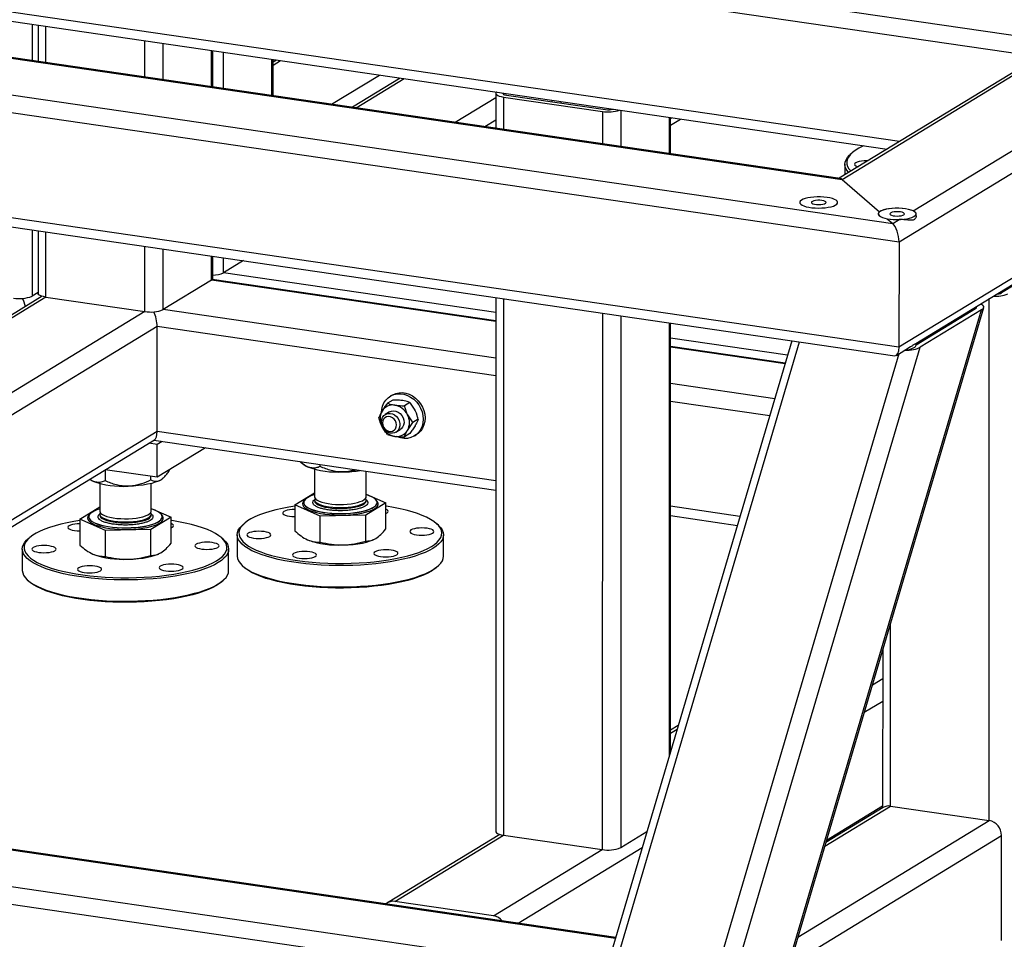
# Model space of a CAD drawing. Header units: millimetres. Extents: x 5 to 589, y 5 to 415.
# Tile 15 of 85: x 126 to 151, y 279 to 302. Entities that reach past the tile are written whole.
import ezdxf

# ---------------------------------------------------------------- set-up
doc = ezdxf.new("R2010")
doc.units = ezdxf.units.MM
doc.layers.add('TRAIT-FORT', color=4, linetype='Continuous', lineweight=25)

msp = doc.modelspace()

# ---------------------------------------------------------------- linework, layer by layer
at = {"layer": 'TRAIT-FORT', "color": 4, "linetype": 'Continuous', "lineweight": 25}
for p, q in [((148.378, 297.045), (171.728, 311.288)), ((167.736, 310.818), (146.508, 297.869)), ((146.582, 297.839), (168.006, 310.908)), ((151.922, 301.332), (113.642, 306.92)), ((151.543, 300.94), (113.489, 306.495)), ((148.02, 296.258), (164.174, 306.112)), ((148.029, 298.797), (113.489, 303.839)), ((113.591, 303.588), (147.717, 298.607)), ((107.678, 303.518), (146.582, 297.839)), ((146.53, 297.866), (107.83, 303.515)), ((148.019, 293.602), (164.173, 303.456)), ((103.956, 303.138), (147.86, 296.729)), ((148.447, 293.692), (164.173, 303.285)), ((103.49, 302.758), (148.02, 296.258)), ((126.095, 301.763), (126.095, 300.849)), ((126.251, 301.74), (126.25, 300.826)), ((126.446, 300.798), (126.446, 301.712)), ((128.945, 300.433), (128.946, 301.347)), ((129.411, 300.365), (129.411, 301.279)), ((130.633, 300.187), (130.633, 301.1)), ((130.668, 300.182), (130.668, 301.095)), ((130.938, 300.142), (130.938, 301.056)), ((132.16, 299.964), (132.16, 300.878)), ((132.195, 299.959), (132.195, 300.872)), ((132.278, 300.86), (132.195, 300.81)), ((132.195, 300.734), (132.378, 300.846)), ((133.669, 299.744), (134.878, 300.481)), ((135.403, 300.404), (134.194, 299.667)), ((134.294, 299.652), (135.503, 300.39)), ((103.49, 300.102), (148.019, 293.602)), ((103.802, 299.821), (147.912, 293.381)), ((136.794, 299.287), (137.824, 299.916)), ((137.824, 300.02), (137.824, 299.137)), ((138.015, 300.023), (138.015, 299.997)), ((138.019, 299.926), (140.519, 299.561)), ((138.019, 299.926), (138.019, 299.109)), ((138.095, 299.973), (140.595, 299.608)), ((139.237, 299.844), (139.237, 299.806)), ((139.47, 299.81), (139.47, 299.772)), ((140.984, 299.589), (140.984, 298.676)), ((137.545, 299.178), (137.824, 299.347)), ((140.519, 299.561), (140.519, 298.744)), ((142.206, 299.411), (142.206, 298.497)), ((142.241, 298.492), (142.241, 299.406)), ((142.241, 299.386), (142.267, 299.402)), ((142.241, 299.215), (142.493, 299.369)), ((146.825, 298.506), (146.783, 298.468)), ((146.653, 298.225), (146.653, 297.957)), ((146.582, 297.839), (147.526, 297.019)), ((147.724, 296.847), (147.86, 296.729)), ((147.86, 296.729), (148.021, 296.827)), ((148.452, 296.913), (148.452, 296.968)), ((126.094, 296.566), (126.094, 294.886)), ((126.25, 296.544), (126.249, 294.957)), ((126.444, 294.864), (126.445, 296.515)), ((128.944, 294.499), (128.945, 296.15)), ((129.41, 294.547), (129.41, 296.082)), ((148.02, 296.258), (148.019, 293.602)), ((130.632, 295.292), (130.632, 295.904)), ((130.667, 295.338), (130.667, 295.899)), ((130.937, 295.478), (130.937, 295.859)), ((131.441, 295.786), (130.937, 295.478)), ((151.835, 295.715), (150.613, 294.97)), ((137.823, 294.473), (130.937, 295.478)), ((130.632, 295.292), (129.41, 294.547)), ((137.823, 294.242), (130.632, 295.292)), ((137.823, 294.262), (130.653, 295.308)), ((126.353, 294.883), (110.618, 285.286)), ((126.444, 294.864), (110.618, 285.21)), ((126.249, 294.981), (126.094, 294.886)), ((126.444, 294.864), (128.944, 294.499)), ((137.823, 294.854), (137.82, 281.345)), ((138.018, 294.826), (138.015, 281.252)), ((143.239, 271.131), (150.162, 294.601)), ((150.301, 281.62), (150.304, 294.824)), ((128.944, 294.499), (110.618, 283.32)), ((137.823, 293.319), (129.41, 294.547)), ((140.518, 294.461), (140.515, 280.887)), ((140.983, 294.393), (140.981, 280.934)), ((143.22, 271.189), (150.109, 294.545)), ((149.953, 294.567), (148.451, 293.651)), ((150.109, 294.545), (148.558, 293.599)), ((149.851, 294.505), (149.866, 294.557)), ((129.257, 294.121), (111.048, 283.014)), ((129.256, 291.466), (129.257, 294.121)), ((137.822, 292.871), (129.257, 294.121)), ((142.205, 294.215), (142.203, 283.228)), ((142.238, 283.347), (142.24, 294.209)), ((145.31, 293.761), (138.663, 271.229)), ((138.835, 271.121), (145.505, 293.733)), ((141.842, 270.829), (148.558, 293.599)), ((145.202, 293.396), (142.24, 293.828)), ((145.143, 293.193), (142.24, 293.617)), ((145.137, 293.175), (142.24, 293.597)), ((147.952, 293.39), (148.313, 293.61)), ((148.451, 293.648), (148.451, 293.694)), ((141.335, 270.756), (148.025, 293.434)), ((144.876, 292.289), (142.24, 292.674)), ((135.201, 292.382), (135.153, 292.353)), ((135.216, 292.26), (135.081, 292.178)), ((135.645, 292.198), (135.51, 292.116)), ((144.749, 291.86), (142.24, 292.226)), ((135.132, 291.958), (135.027, 291.894)), ((135.859, 291.772), (135.724, 291.69)), ((129.256, 291.466), (114.56, 282.501)), ((137.822, 290.215), (129.256, 291.466)), ((135.298, 291.449), (135.403, 291.513)), ((135.645, 291.409), (135.51, 291.327)), ((135.764, 291.351), (135.812, 291.38)), ((114.787, 282.468), (129.189, 291.253)), ((129.256, 291.134), (129.044, 291.165)), ((129.17, 291.242), (137.822, 289.979)), ((129.383, 291.211), (129.256, 291.134)), ((129.256, 290.304), (129.256, 291.134)), ((130.481, 291.051), (129.256, 290.304)), ((132.904, 290.677), (132.941, 290.644)), ((133.384, 290.575), (133.384, 290.627)), ((129.256, 290.304), (127.946, 290.495)), ((127.95, 290.213), (127.95, 290.494)), ((133.239, 290.511), (133.239, 289.811)), ((134.543, 289.811), (134.543, 290.458)), ((127.805, 290.149), (127.805, 289.45)), ((129.102, 290.237), (129.102, 290.326)), ((129.109, 289.449), (129.109, 290.149)), ((129.407, 290.282), (129.417, 290.29)), ((132.739, 289.609), (133.239, 289.914)), ((134.543, 289.878), (135.043, 289.656)), ((133.384, 289.323), (132.739, 289.609)), ((132.739, 289.609), (132.739, 288.952)), ((132.962, 289.666), (132.962, 289.662)), ((132.985, 289.727), (132.98, 289.722)), ((133.239, 289.733), (133.239, 289.708)), ((135.043, 289.656), (134.536, 289.347)), ((134.543, 289.707), (134.543, 289.732)), ((134.801, 289.722), (134.796, 289.726)), ((134.819, 289.662), (134.819, 289.666)), ((135.043, 288.999), (135.043, 289.656)), ((127.305, 289.248), (127.805, 289.553)), ((127.551, 289.365), (127.546, 289.361)), ((127.805, 289.371), (127.805, 289.346)), ((129.109, 289.516), (129.609, 289.295)), ((129.109, 289.346), (129.109, 289.371)), ((129.368, 289.36), (129.363, 289.365)), ((143.998, 289.314), (142.239, 289.57)), ((127.95, 288.962), (127.305, 289.248)), ((127.305, 289.248), (127.305, 288.59)), ((127.529, 289.305), (127.529, 289.3)), ((129.609, 289.295), (129.102, 288.985)), ((129.385, 289.3), (129.385, 289.304)), ((129.609, 288.637), (129.609, 289.295)), ((131.454, 289.129), (131.413, 289.092)), ((133.383, 288.666), (133.384, 289.323)), ((134.536, 289.347), (133.384, 289.323)), ((134.535, 288.689), (134.536, 289.347)), ((136.369, 289.091), (136.327, 289.129)), ((142.239, 289.334), (143.931, 289.087)), ((129.102, 288.985), (127.95, 288.962)), ((127.95, 288.304), (127.95, 288.962)), ((129.102, 288.328), (129.102, 288.985)), ((126.02, 288.768), (125.979, 288.73)), ((130.935, 288.73), (130.894, 288.767)), ((131.282, 288.849), (131.282, 288.309)), ((134.731, 288.728), (134.737, 288.731)), ((136.499, 288.308), (136.499, 288.848)), ((125.848, 288.487), (125.848, 287.948)), ((129.298, 288.367), (129.304, 288.369)), ((131.065, 287.947), (131.066, 288.486)), ((131.412, 288.066), (131.454, 288.029)), ((136.327, 288.028), (136.368, 288.065)), ((125.979, 287.705), (126.02, 287.667)), ((130.893, 287.666), (130.935, 287.704)), ((147.801, 281.985), (147.802, 286.6)), ((147.607, 285.938), (147.606, 281.941)), ((147.346, 285.054), (147.607, 285.213)), ((147.142, 284.361), (147.607, 284.644)), ((142.438, 284.025), (142.238, 283.903)), ((142.238, 283.828), (142.411, 283.933)), ((110.583, 283.062), (140.851, 278.644)), ((140.856, 278.662), (110.604, 283.078)), ((106.083, 282.348), (140.463, 277.329)), ((109.361, 282.317), (140.589, 277.758)), ((146.142, 280.973), (147.801, 281.985)), ((147.62, 281.95), (146.169, 281.065)), ((146.186, 281.122), (147.606, 281.988)), ((147.801, 281.985), (150.301, 281.62)), ((145.462, 278.668), (150.301, 281.62)), ((137.924, 281.271), (135.085, 279.539)), ((135.266, 279.574), (138.015, 281.252)), ((138.015, 281.252), (140.515, 280.887)), ((140.981, 280.934), (141.646, 281.34)), ((145.407, 278.066), (150.614, 281.242)), ((150.613, 278.586), (150.614, 281.242)), ((138.39, 279.022), (141.527, 280.936)), ((137.766, 279.209), (140.515, 280.887)), ((137.766, 279.209), (135.266, 279.574))]:
    msp.add_line(p, q, dxfattribs=at)
at = {"layer": 'TRAIT-FORT', "color": 4, "linetype": 'Continuous', "lineweight": 25, "flags": 128}
for points in [[(137.838, 300.049), (137.835, 300.046), (137.825, 300.026), (137.827, 300.006), (137.843, 299.986), (137.871, 299.967), (137.911, 299.951), (137.961, 299.937), (138.019, 299.926)], [(137.999, 300.025), (137.998, 300.023), (137.999, 300.013), (138.007, 300.003), (138.021, 299.993), (138.041, 299.985), (138.066, 299.978), (138.095, 299.973)], [(147.13, 298.692), (147.103, 298.68), (147.002, 298.629), (146.915, 298.576), (146.842, 298.521), (146.783, 298.464), (146.739, 298.406), (146.71, 298.347), (146.697, 298.288), (146.699, 298.229), (146.717, 298.17), (146.75, 298.111), (146.798, 298.054), (146.802, 298.049)], [(146.749, 298.016), (146.724, 298.044), (146.685, 298.103), (146.661, 298.162), (146.653, 298.221), (146.659, 298.281), (146.681, 298.34), (146.718, 298.399), (146.77, 298.456), (146.783, 298.468)], [(147.238, 298.314), (147.203, 298.315), (147.135, 298.313), (147.071, 298.306), (147.013, 298.296), (146.964, 298.281), (146.928, 298.264), (146.905, 298.245), (146.897, 298.225), (146.904, 298.205), (146.926, 298.185), (146.962, 298.168), (146.985, 298.16)], [(146.199, 297.386), (146.119, 297.395), (146.035, 297.4), (145.949, 297.4), (145.865, 297.396), (145.784, 297.387), (145.711, 297.374), (145.646, 297.357), (145.592, 297.338), (145.551, 297.315), (145.524, 297.291), (145.512, 297.265), (145.515, 297.24), (145.534, 297.215), (145.567, 297.191), (145.614, 297.17), (145.673, 297.151), (145.742, 297.136), (145.819, 297.125), (145.901, 297.118), (145.987, 297.115), (146.072, 297.118), (146.155, 297.124), (146.232, 297.135), (146.302, 297.15), (146.362, 297.168), (146.409, 297.19), (146.443, 297.213), (146.463, 297.238), (146.467, 297.264), (146.456, 297.289), (146.43, 297.313), (146.39, 297.336), (146.337, 297.356), (146.273, 297.373), (146.199, 297.386)], [(146.199, 297.386), (146.119, 297.395), (146.035, 297.4), (145.949, 297.4), (145.865, 297.396), (145.784, 297.387), (145.711, 297.374), (145.646, 297.357), (145.592, 297.338), (145.551, 297.315), (145.524, 297.291), (145.512, 297.265), (145.515, 297.24), (145.534, 297.215), (145.567, 297.191), (145.614, 297.17), (145.673, 297.151), (145.742, 297.136), (145.819, 297.125), (145.901, 297.118), (145.987, 297.115), (146.072, 297.118), (146.155, 297.124), (146.232, 297.135), (146.302, 297.15), (146.362, 297.168), (146.409, 297.19), (146.443, 297.213), (146.463, 297.238), (146.467, 297.264), (146.456, 297.289), (146.43, 297.313), (146.39, 297.336), (146.337, 297.356), (146.273, 297.373), (146.199, 297.386)], [(146.071, 297.308), (146.018, 297.313), (145.963, 297.313), (145.91, 297.308), (145.865, 297.299), (145.83, 297.286), (145.81, 297.271), (145.805, 297.254), (145.817, 297.238), (145.844, 297.224), (145.884, 297.213), (145.934, 297.206), (145.988, 297.203), (146.043, 297.205), (146.093, 297.212), (146.133, 297.224), (146.161, 297.238), (146.174, 297.254), (146.17, 297.27), (146.15, 297.285), (146.116, 297.298), (146.071, 297.308)], [(148.184, 297.097), (148.104, 297.106), (148.019, 297.11), (147.934, 297.111), (147.849, 297.106), (147.769, 297.097), (147.695, 297.084), (147.63, 297.068), (147.576, 297.048), (147.535, 297.025), (147.508, 297.001), (147.496, 296.976), (147.499, 296.95), (147.518, 296.925), (147.551, 296.902), (147.598, 296.88), (147.657, 296.862), (147.726, 296.847), (147.803, 296.835), (147.886, 296.828), (147.971, 296.826), (148.056, 296.828), (148.139, 296.835), (148.217, 296.846), (148.286, 296.86), (148.346, 296.879), (148.394, 296.9), (148.428, 296.924), (148.447, 296.948), (148.452, 296.974), (148.441, 296.999), (148.415, 297.024), (148.374, 297.046), (148.321, 297.066), (148.257, 297.083), (148.184, 297.097)], [(148.378, 297.045), (148.324, 297.065), (148.259, 297.083), (148.183, 297.097), (148.101, 297.106), (148.014, 297.111), (147.925, 297.11), (147.839, 297.105), (147.757, 297.096), (147.682, 297.082), (147.617, 297.064), (147.565, 297.043), (147.526, 297.019)], [(147.526, 297.019), (147.504, 296.995), (147.496, 296.971), (147.501, 296.946), (147.521, 296.922), (147.555, 296.9), (147.601, 296.879), (147.658, 296.861), (147.724, 296.847)], [(148.055, 297.018), (148.002, 297.023), (147.947, 297.023), (147.895, 297.018), (147.849, 297.009), (147.814, 296.996), (147.794, 296.981), (147.789, 296.965), (147.801, 296.949), (147.829, 296.934), (147.869, 296.923), (147.918, 296.916), (147.973, 296.913), (148.027, 296.916), (148.077, 296.923), (148.118, 296.934), (148.145, 296.948), (148.158, 296.964), (148.154, 296.98), (148.134, 296.996), (148.1, 297.009), (148.055, 297.018)], [(126.444, 294.864), (126.386, 294.875), (126.336, 294.889), (126.297, 294.905), (126.268, 294.924), (126.252, 294.943), (126.249, 294.957)], [(134.932, 291.955), (134.938, 292.018), (134.959, 292.105), (134.994, 292.185), (135.041, 292.256), (135.1, 292.315), (135.169, 292.362), (135.245, 292.395), (135.327, 292.414), (135.413, 292.417), (135.5, 292.404), (135.586, 292.377), (135.669, 292.335), (135.746, 292.28), (135.814, 292.214), (135.874, 292.137), (135.922, 292.053), (135.957, 291.963), (135.978, 291.87), (135.986, 291.777), (135.979, 291.686), (135.958, 291.599), (135.923, 291.519), (135.876, 291.449), (135.817, 291.389), (135.748, 291.342), (135.672, 291.309), (135.59, 291.29), (135.504, 291.287), (135.417, 291.3), (135.331, 291.327), (135.309, 291.337)], [(135.201, 292.382), (135.216, 292.391), (135.293, 292.425), (135.375, 292.443), (135.461, 292.446), (135.548, 292.434), (135.634, 292.406), (135.717, 292.364), (135.793, 292.309), (135.862, 292.243), (135.921, 292.166), (135.969, 292.082), (136.004, 291.992), (136.026, 291.899), (136.034, 291.806), (136.027, 291.715), (136.006, 291.628), (135.971, 291.548), (135.923, 291.478), (135.865, 291.418), (135.812, 291.38)], [(134.928, 291.706), (134.936, 291.767), (134.957, 291.821), (134.992, 291.867), (135.037, 291.9), (135.09, 291.919), (135.148, 291.922), (135.207, 291.91), (135.262, 291.882), (135.312, 291.842), (135.352, 291.79), (135.381, 291.731), (135.395, 291.669), (135.395, 291.606), (135.38, 291.548), (135.352, 291.497), (135.312, 291.458), (135.262, 291.432), (135.206, 291.421), (135.148, 291.425), (135.09, 291.445), (135.037, 291.48), (134.992, 291.526), (134.957, 291.582), (134.936, 291.643), (134.928, 291.706)], [(135.132, 291.958), (135.181, 291.98), (135.238, 291.987), (135.297, 291.978), (135.354, 291.954), (135.405, 291.917), (135.448, 291.868), (135.48, 291.811), (135.498, 291.749), (135.502, 291.686), (135.49, 291.626), (135.465, 291.573), (135.428, 291.531), (135.403, 291.513)], [(134.958, 291.68), (134.965, 291.626), (134.986, 291.575), (135.019, 291.53), (135.061, 291.495), (135.109, 291.473), (135.159, 291.466), (135.207, 291.474), (135.249, 291.496), (135.282, 291.531), (135.303, 291.577), (135.31, 291.628), (135.303, 291.682), (135.282, 291.733), (135.249, 291.778), (135.207, 291.813), (135.159, 291.835), (135.109, 291.843), (135.061, 291.835), (135.019, 291.812), (134.986, 291.777), (134.965, 291.731), (134.958, 291.68)], [(127.628, 290.209), (127.562, 290.242), (127.547, 290.252)], [(129.356, 290.244), (129.291, 290.21), (129.211, 290.179), (129.119, 290.151), (129.016, 290.128), (128.903, 290.108), (128.782, 290.093), (128.656, 290.083), (128.526, 290.077)], [(129.407, 290.282), (129.405, 290.28), (129.356, 290.244)], [(133.057, 289.788), (133.011, 289.755), (132.981, 289.721), (132.965, 289.685), (132.964, 289.65), (132.979, 289.615), (133.008, 289.58), (133.052, 289.547), (133.11, 289.516), (133.18, 289.488), (133.263, 289.462), (133.355, 289.44), (133.457, 289.421), (133.565, 289.407), (133.679, 289.396), (133.796, 289.391), (133.915, 289.389), (134.033, 289.392), (134.15, 289.4), (134.261, 289.412), (134.367, 289.428), (134.465, 289.448), (134.554, 289.472), (134.631, 289.499), (134.697, 289.529), (134.749, 289.56), (134.787, 289.594), (134.811, 289.629), (134.819, 289.664), (134.812, 289.7), (134.79, 289.734), (134.753, 289.768), (134.702, 289.8), (134.638, 289.83), (134.561, 289.857), (134.543, 289.863)], [(132.98, 289.722), (132.965, 289.707), (132.941, 289.671), (132.932, 289.635), (132.939, 289.598), (132.962, 289.562), (133, 289.527), (133.053, 289.494), (133.119, 289.463), (133.198, 289.435), (133.289, 289.41), (133.389, 289.389), (133.497, 289.372), (133.613, 289.359), (133.732, 289.351), (133.854, 289.347), (133.977, 289.348), (134.099, 289.354), (134.216, 289.364), (134.329, 289.378), (134.435, 289.397), (134.531, 289.42), (134.617, 289.446), (134.691, 289.475), (134.752, 289.507)], [(132.962, 289.662), (132.964, 289.646), (132.979, 289.611), (133.008, 289.576), (133.052, 289.543), (133.11, 289.512), (133.18, 289.484), (133.263, 289.458), (133.355, 289.436), (133.457, 289.417), (133.565, 289.403), (133.679, 289.392), (133.796, 289.386), (133.915, 289.385), (134.033, 289.388), (134.15, 289.396), (134.261, 289.408), (134.367, 289.424), (134.465, 289.444), (134.554, 289.468), (134.631, 289.495), (134.697, 289.524), (134.749, 289.556), (134.787, 289.59), (134.811, 289.625), (134.819, 289.66), (134.819, 289.662)], [(133.239, 289.811), (133.239, 289.81), (133.247, 289.781), (133.27, 289.752), (133.308, 289.724), (133.359, 289.699), (133.423, 289.676), (133.498, 289.656), (133.582, 289.64), (133.673, 289.628), (133.77, 289.62), (133.869, 289.617), (133.969, 289.618), (134.067, 289.624), (134.161, 289.634), (134.248, 289.648), (134.327, 289.667), (134.396, 289.688), (134.453, 289.713), (134.497, 289.739), (134.526, 289.768), (134.541, 289.797), (134.543, 289.811)], [(133.252, 289.772), (133.242, 289.754), (133.239, 289.724), (133.251, 289.695), (133.278, 289.666), (133.319, 289.639), (133.374, 289.614), (133.441, 289.592), (133.518, 289.573), (133.604, 289.558)], [(133.239, 289.708), (133.239, 289.707), (133.247, 289.677), (133.27, 289.648), (133.308, 289.62), (133.359, 289.595), (133.423, 289.572), (133.498, 289.552), (133.582, 289.536), (133.673, 289.524), (133.77, 289.516), (133.869, 289.513), (133.969, 289.514), (134.067, 289.52), (134.16, 289.53), (134.248, 289.545), (134.327, 289.563), (134.396, 289.584), (134.453, 289.609), (134.497, 289.636), (134.526, 289.664), (134.541, 289.693), (134.543, 289.71)], [(133.604, 289.558), (133.697, 289.547), (133.794, 289.54), (133.894, 289.538), (133.994, 289.54), (134.091, 289.547), (134.183, 289.559), (134.269, 289.574), (134.345, 289.593), (134.411, 289.615), (134.465, 289.64), (134.506, 289.668), (134.532, 289.696), (134.543, 289.726), (134.538, 289.756), (134.529, 289.772)], [(134.752, 289.507), (134.799, 289.541), (134.831, 289.576), (134.847, 289.613), (134.848, 289.649), (134.833, 289.686), (134.802, 289.721), (134.801, 289.722)], [(127.546, 289.361), (127.531, 289.345), (127.507, 289.31), (127.498, 289.273), (127.506, 289.236), (127.528, 289.2), (127.566, 289.166), (127.619, 289.132), (127.685, 289.102), (127.764, 289.074), (127.855, 289.049), (127.955, 289.028), (128.064, 289.01), (128.179, 288.998), (128.298, 288.989), (128.421, 288.985), (128.543, 288.986), (128.665, 288.992), (128.783, 289.002), (128.895, 289.017), (129.001, 289.036), (129.097, 289.058), (129.183, 289.084), (129.257, 289.114), (129.318, 289.145)], [(127.623, 289.426), (127.578, 289.393), (127.547, 289.359), (127.531, 289.324), (127.53, 289.288), (127.545, 289.253), (127.574, 289.219), (127.618, 289.186), (127.676, 289.155), (127.747, 289.126), (127.829, 289.101), (127.922, 289.078), (128.023, 289.06), (128.131, 289.045), (128.245, 289.035), (128.362, 289.029), (128.481, 289.028), (128.6, 289.031), (128.716, 289.038), (128.828, 289.05), (128.934, 289.067), (129.032, 289.087), (129.12, 289.11), (129.198, 289.137), (129.263, 289.167), (129.315, 289.199), (129.354, 289.232), (129.377, 289.267), (129.385, 289.303), (129.378, 289.338), (129.356, 289.373), (129.319, 289.407), (129.269, 289.439), (129.204, 289.469), (129.128, 289.496), (129.109, 289.501)], [(127.805, 289.45), (127.805, 289.449), (127.813, 289.419), (127.836, 289.39), (127.874, 289.363), (127.926, 289.337), (127.989, 289.314), (128.064, 289.294), (128.148, 289.278), (128.24, 289.266), (128.336, 289.258), (128.435, 289.255), (128.535, 289.256), (128.633, 289.262), (128.727, 289.272), (128.814, 289.287), (128.893, 289.305), (128.962, 289.327), (129.019, 289.351), (129.063, 289.378), (129.093, 289.406), (129.108, 289.436), (129.109, 289.449)], [(127.818, 289.41), (127.809, 289.392), (127.805, 289.363), (127.817, 289.333), (127.844, 289.304), (127.886, 289.277), (127.94, 289.252), (128.007, 289.23), (128.085, 289.211), (128.171, 289.196)], [(128.171, 289.196), (128.263, 289.185), (128.361, 289.179), (128.46, 289.176), (128.56, 289.179), (128.657, 289.186), (128.749, 289.197), (128.835, 289.212), (128.912, 289.231), (128.978, 289.254), (129.032, 289.279), (129.072, 289.306), (129.098, 289.335), (129.109, 289.364), (129.105, 289.394), (129.096, 289.41)], [(129.318, 289.145), (129.365, 289.179), (129.397, 289.215), (129.413, 289.251), (129.414, 289.288), (129.399, 289.324), (129.369, 289.36), (129.368, 289.36)], [(132.739, 289.574), (132.584, 289.549), (132.417, 289.516), (132.259, 289.481), (132.11, 289.441), (131.972, 289.398), (131.846, 289.352), (131.732, 289.304), (131.631, 289.253), (131.544, 289.199), (131.471, 289.144), (131.412, 289.088), (131.368, 289.03), (131.34, 288.971), (131.326, 288.912), (131.328, 288.852), (131.346, 288.793), (131.379, 288.735), (131.427, 288.677), (131.49, 288.621), (131.567, 288.566), (131.658, 288.513), (131.763, 288.463), (131.88, 288.415), (132.01, 288.37), (132.15, 288.328), (132.302, 288.29), (132.462, 288.255), (132.632, 288.223), (132.809, 288.196), (132.992, 288.173), (133.181, 288.155), (133.374, 288.141), (133.571, 288.131), (133.769, 288.126), (133.968, 288.125), (134.166, 288.129), (134.363, 288.138), (134.557, 288.151), (134.747, 288.169), (134.932, 288.19), (135.11, 288.217), (135.282, 288.247), (135.444, 288.281), (135.598, 288.319), (135.741, 288.36), (135.873, 288.404), (135.993, 288.451), (136.101, 288.501), (136.195, 288.554), (136.195, 288.554)], [(132.739, 289.492), (132.671, 289.49), (132.607, 289.483), (132.549, 289.472), (132.5, 289.458), (132.464, 289.441), (132.441, 289.422), (132.433, 289.402), (132.44, 289.381), (132.462, 289.362), (132.498, 289.345), (132.546, 289.331), (132.604, 289.32), (132.668, 289.313), (132.735, 289.31), (132.739, 289.31)], [(136.195, 288.554), (136.276, 288.608), (136.342, 288.664), (136.393, 288.721), (136.429, 288.779), (136.45, 288.838), (136.456, 288.898), (136.446, 288.957), (136.421, 289.016), (136.38, 289.074), (136.325, 289.131), (136.255, 289.186), (136.17, 289.24), (136.072, 289.292), (135.961, 289.341), (135.838, 289.388), (135.703, 289.431), (135.556, 289.471), (135.4, 289.508), (135.235, 289.541), (135.062, 289.57), (135.043, 289.573)], [(135.043, 289.389), (135.071, 289.403), (135.094, 289.422), (135.102, 289.443), (135.095, 289.463), (135.072, 289.482), (135.043, 289.497)], [(127.305, 289.212), (127.15, 289.187), (126.983, 289.155), (126.825, 289.119), (126.677, 289.079), (126.539, 289.037), (126.413, 288.991), (126.299, 288.942), (126.198, 288.891), (126.11, 288.838), (126.037, 288.783), (125.978, 288.726), (125.935, 288.668), (125.906, 288.609), (125.893, 288.55), (125.895, 288.491), (125.912, 288.432), (125.945, 288.373), (125.993, 288.316), (126.056, 288.259), (126.133, 288.205), (126.224, 288.152), (126.329, 288.101), (126.446, 288.053), (126.576, 288.008), (126.717, 287.966), (126.868, 287.928), (127.029, 287.893), (127.198, 287.862), (127.375, 287.835), (127.559, 287.812), (127.748, 287.793), (127.941, 287.779), (128.137, 287.769), (128.335, 287.764), (128.534, 287.764), (128.733, 287.768), (128.929, 287.776), (129.123, 287.789), (129.313, 287.807), (129.498, 287.829), (129.677, 287.855), (129.848, 287.885), (130.011, 287.919), (130.164, 287.957), (130.307, 287.998), (130.44, 288.042), (130.56, 288.09), (130.667, 288.14), (130.761, 288.192), (130.761, 288.192)], [(127.305, 289.13), (127.238, 289.128), (127.173, 289.122), (127.115, 289.111), (127.067, 289.097), (127.03, 289.079), (127.007, 289.06), (126.999, 289.04), (127.006, 289.02), (127.029, 289.001), (127.064, 288.983), (127.112, 288.969), (127.17, 288.958), (127.234, 288.951), (127.302, 288.949), (127.305, 288.949)], [(127.529, 289.3), (127.53, 289.284), (127.545, 289.249), (127.574, 289.215), (127.618, 289.182), (127.676, 289.151), (127.747, 289.122), (127.829, 289.096), (127.922, 289.074), (128.023, 289.056), (128.131, 289.041), (128.245, 289.031), (128.362, 289.025), (128.481, 289.023), (128.6, 289.027), (128.716, 289.034), (128.828, 289.046), (128.934, 289.063), (129.032, 289.083), (129.12, 289.106), (129.198, 289.133), (129.263, 289.163), (129.315, 289.195), (129.354, 289.228), (129.377, 289.263), (129.385, 289.298), (129.385, 289.3)], [(127.805, 289.347), (127.805, 289.345), (127.813, 289.315), (127.836, 289.286), (127.874, 289.259), (127.926, 289.233), (127.989, 289.21), (128.064, 289.191), (128.148, 289.175), (128.24, 289.162), (128.336, 289.155), (128.435, 289.151), (128.535, 289.153), (128.633, 289.159), (128.727, 289.169), (128.814, 289.183), (128.893, 289.201), (128.962, 289.223), (129.019, 289.247), (129.063, 289.274), (129.093, 289.302), (129.108, 289.332), (129.109, 289.348)], [(130.761, 288.192), (130.842, 288.246), (130.908, 288.302), (130.959, 288.359), (130.995, 288.418), (131.016, 288.477), (131.022, 288.536), (131.012, 288.595), (130.987, 288.654), (130.946, 288.712), (130.891, 288.769), (130.821, 288.825), (130.737, 288.879), (130.639, 288.93), (130.528, 288.98), (130.404, 289.026), (130.269, 289.07), (130.123, 289.11), (129.967, 289.147), (129.801, 289.18), (129.628, 289.209), (129.609, 289.212)], [(129.609, 289.028), (129.637, 289.042), (129.66, 289.061), (129.668, 289.081), (129.661, 289.101), (129.639, 289.12), (129.609, 289.135)], [(136.234, 288.506), (136.14, 288.454), (136.032, 288.404), (135.912, 288.356), (135.779, 288.311), (135.636, 288.27), (135.482, 288.232), (135.32, 288.197), (135.148, 288.167), (134.97, 288.14), (134.785, 288.117), (134.595, 288.099), (134.4, 288.085), (134.203, 288.076), (134.004, 288.071), (133.804, 288.071), (133.605, 288.075), (133.407, 288.084), (133.212, 288.097), (133.021, 288.115), (132.835, 288.137), (132.656, 288.163), (132.484, 288.193), (132.32, 288.227), (132.165, 288.265), (132.02, 288.306), (131.886, 288.351), (131.764, 288.398), (131.655, 288.448), (131.559, 288.5), (131.476, 288.554), (131.407, 288.61), (131.354, 288.668), (131.314, 288.726), (131.291, 288.785), (131.282, 288.845), (131.289, 288.905), (131.31, 288.964), (131.347, 289.022), (131.399, 289.08), (131.413, 289.092)], [(132.104, 288.808), (132.127, 288.827), (132.135, 288.847), (132.127, 288.867), (132.105, 288.887), (132.069, 288.904), (132.021, 288.918), (131.964, 288.929), (131.9, 288.936), (131.832, 288.939), (131.764, 288.936), (131.7, 288.93), (131.642, 288.919), (131.593, 288.905), (131.557, 288.888), (131.534, 288.869), (131.526, 288.848), (131.533, 288.828), (131.555, 288.809), (131.591, 288.792), (131.639, 288.777), (131.697, 288.766), (131.761, 288.759), (131.828, 288.757), (131.896, 288.759), (131.961, 288.766), (132.019, 288.777), (132.067, 288.791), (132.104, 288.808)], [(136.224, 288.892), (136.247, 288.911), (136.255, 288.931), (136.248, 288.952), (136.226, 288.971), (136.19, 288.988), (136.142, 289.003), (136.085, 289.014), (136.02, 289.02), (135.953, 289.023), (135.885, 289.021), (135.82, 289.014), (135.762, 289.003), (135.714, 288.989), (135.677, 288.972), (135.655, 288.953), (135.647, 288.933), (135.654, 288.912), (135.676, 288.893), (135.712, 288.876), (135.76, 288.861), (135.817, 288.85), (135.881, 288.844), (135.949, 288.841), (136.017, 288.843), (136.081, 288.85), (136.139, 288.861), (136.188, 288.875), (136.224, 288.892)], [(136.369, 289.091), (136.374, 289.087), (136.428, 289.029), (136.467, 288.971), (136.491, 288.911), (136.499, 288.852), (136.493, 288.792), (136.471, 288.733), (136.434, 288.675), (136.382, 288.617), (136.315, 288.561), (136.234, 288.506)], [(130.801, 288.145), (130.706, 288.092), (130.598, 288.042), (130.478, 287.994), (130.346, 287.95), (130.202, 287.908), (130.049, 287.87), (129.886, 287.836), (129.715, 287.805), (129.536, 287.778), (129.351, 287.756), (129.161, 287.737), (128.967, 287.724), (128.769, 287.714), (128.57, 287.709), (128.37, 287.709), (128.171, 287.713), (127.973, 287.722), (127.778, 287.736), (127.588, 287.753), (127.402, 287.775), (127.222, 287.802), (127.05, 287.832), (126.886, 287.866), (126.731, 287.904), (126.586, 287.945), (126.453, 287.989), (126.331, 288.036), (126.221, 288.086), (126.125, 288.138), (126.042, 288.193), (125.974, 288.249), (125.92, 288.306), (125.881, 288.365), (125.857, 288.424), (125.848, 288.483), (125.855, 288.543), (125.877, 288.602), (125.914, 288.661), (125.966, 288.718), (125.979, 288.73)], [(130.791, 288.53), (130.814, 288.55), (130.822, 288.57), (130.814, 288.59), (130.792, 288.609), (130.756, 288.627), (130.708, 288.641), (130.651, 288.652), (130.587, 288.659), (130.519, 288.661), (130.451, 288.659), (130.387, 288.652), (130.329, 288.642), (130.28, 288.627), (130.244, 288.61), (130.221, 288.591), (130.213, 288.571), (130.22, 288.551), (130.242, 288.532), (130.278, 288.514), (130.326, 288.5), (130.384, 288.489), (130.448, 288.482), (130.515, 288.48), (130.583, 288.482), (130.648, 288.488), (130.706, 288.499), (130.754, 288.513), (130.791, 288.53)], [(130.935, 288.73), (130.94, 288.725), (130.994, 288.668), (131.033, 288.609), (131.057, 288.55), (131.066, 288.49), (131.059, 288.431), (131.037, 288.372), (131, 288.313), (130.948, 288.255), (130.881, 288.199), (130.801, 288.145)], [(133.959, 288.592), (134.089, 288.598), (134.215, 288.608), (134.336, 288.623), (134.449, 288.642), (134.552, 288.666), (134.645, 288.694), (134.724, 288.725), (134.731, 288.728)], [(126.67, 288.446), (126.693, 288.465), (126.701, 288.486), (126.694, 288.506), (126.672, 288.525), (126.636, 288.542), (126.588, 288.557), (126.53, 288.568), (126.466, 288.575), (126.398, 288.577), (126.331, 288.575), (126.266, 288.568), (126.208, 288.558), (126.16, 288.543), (126.123, 288.526), (126.1, 288.507), (126.092, 288.487), (126.099, 288.467), (126.122, 288.447), (126.158, 288.43), (126.205, 288.416), (126.263, 288.405), (126.327, 288.398), (126.395, 288.395), (126.463, 288.398), (126.527, 288.404), (126.585, 288.415), (126.633, 288.429), (126.67, 288.446)], [(128.526, 288.231), (128.655, 288.236), (128.782, 288.246), (128.902, 288.261), (129.015, 288.281), (129.119, 288.305), (129.211, 288.332), (129.29, 288.363), (129.298, 288.367)], [(133.257, 288.297), (133.28, 288.316), (133.288, 288.336), (133.281, 288.356), (133.259, 288.376), (133.223, 288.393), (133.175, 288.407), (133.117, 288.418), (133.053, 288.425), (132.985, 288.427), (132.918, 288.425), (132.853, 288.419), (132.795, 288.408), (132.747, 288.394), (132.71, 288.377), (132.687, 288.357), (132.679, 288.337), (132.686, 288.317), (132.709, 288.298), (132.745, 288.281), (132.792, 288.266), (132.85, 288.255), (132.914, 288.248), (132.982, 288.246), (133.05, 288.248), (133.114, 288.255), (133.172, 288.265), (133.22, 288.28), (133.257, 288.297)], [(135.317, 288.339), (135.34, 288.358), (135.348, 288.378), (135.341, 288.398), (135.319, 288.418), (135.283, 288.435), (135.235, 288.449), (135.178, 288.46), (135.113, 288.467), (135.046, 288.47), (134.978, 288.467), (134.913, 288.461), (134.856, 288.45), (134.807, 288.436), (134.77, 288.419), (134.748, 288.4), (134.74, 288.379), (134.747, 288.359), (134.769, 288.34), (134.805, 288.323), (134.853, 288.308), (134.91, 288.297), (134.974, 288.29), (135.042, 288.288), (135.11, 288.29), (135.174, 288.297), (135.232, 288.307), (135.281, 288.322), (135.317, 288.339)], [(131.282, 288.309), (131.282, 288.305), (131.29, 288.246), (131.314, 288.187), (131.353, 288.128), (131.407, 288.071), (131.476, 288.015), (131.559, 287.961), (131.655, 287.908), (131.764, 287.858), (131.886, 287.811), (132.02, 287.767), (132.165, 287.726), (132.32, 287.688), (132.484, 287.654), (132.656, 287.624), (132.835, 287.597), (133.021, 287.575), (133.212, 287.558), (133.407, 287.544), (133.604, 287.536), (133.804, 287.531), (134.004, 287.532), (134.203, 287.536), (134.4, 287.546), (134.594, 287.56), (134.785, 287.578), (134.97, 287.6), (135.148, 287.627), (135.32, 287.658), (135.482, 287.692), (135.636, 287.73), (135.779, 287.772), (135.911, 287.817), (136.032, 287.864), (136.14, 287.914), (136.234, 287.967)], [(136.234, 287.967), (136.315, 288.021), (136.382, 288.078), (136.433, 288.135), (136.471, 288.194), (136.492, 288.253), (136.499, 288.308)], [(125.848, 287.948), (125.848, 287.944), (125.857, 287.884), (125.881, 287.825), (125.92, 287.767), (125.974, 287.709), (126.042, 287.653), (126.125, 287.599), (126.221, 287.547), (126.331, 287.497), (126.453, 287.45), (126.586, 287.405), (126.731, 287.364), (126.886, 287.326), (127.05, 287.292), (127.222, 287.262), (127.402, 287.236), (127.587, 287.214), (127.778, 287.196), (127.973, 287.183), (128.171, 287.174), (128.37, 287.17), (128.57, 287.17), (128.769, 287.175), (128.966, 287.184), (129.161, 287.198), (129.351, 287.216), (129.536, 287.239), (129.715, 287.265), (129.886, 287.296), (130.049, 287.331), (130.202, 287.369), (130.346, 287.41), (130.478, 287.455), (130.598, 287.503), (130.706, 287.553), (130.8, 287.605)], [(127.823, 287.935), (127.846, 287.954), (127.854, 287.974), (127.847, 287.995), (127.825, 288.014), (127.789, 288.031), (127.741, 288.046), (127.684, 288.057), (127.619, 288.063), (127.552, 288.066), (127.484, 288.064), (127.419, 288.057), (127.362, 288.046), (127.313, 288.032), (127.276, 288.015), (127.254, 287.996), (127.246, 287.976), (127.253, 287.955), (127.275, 287.936), (127.311, 287.919), (127.359, 287.904), (127.416, 287.894), (127.48, 287.887), (127.548, 287.884), (127.616, 287.886), (127.68, 287.893), (127.738, 287.904), (127.787, 287.918), (127.823, 287.935)], [(129.884, 287.977), (129.907, 287.996), (129.915, 288.017), (129.907, 288.037), (129.885, 288.056), (129.849, 288.073), (129.801, 288.088), (129.744, 288.099), (129.68, 288.106), (129.612, 288.108), (129.544, 288.106), (129.48, 288.099), (129.422, 288.088), (129.373, 288.074), (129.337, 288.057), (129.314, 288.038), (129.306, 288.018), (129.313, 287.998), (129.335, 287.978), (129.371, 287.961), (129.419, 287.947), (129.477, 287.936), (129.541, 287.929), (129.608, 287.926), (129.676, 287.928), (129.741, 287.935), (129.799, 287.946), (129.847, 287.96), (129.884, 287.977)], [(130.8, 287.605), (130.881, 287.66), (130.948, 287.716), (131, 287.773), (131.037, 287.832), (131.059, 287.891), (131.065, 287.947)], [(136.195, 287.931), (136.101, 287.879), (135.993, 287.829), (135.873, 287.782), (135.741, 287.737), (135.598, 287.696), (135.444, 287.658), (135.281, 287.624), (135.11, 287.594), (134.932, 287.568), (134.747, 287.546), (134.557, 287.528), (134.363, 287.515), (134.166, 287.507), (133.968, 287.503), (133.769, 287.503), (133.571, 287.508), (133.374, 287.518), (133.181, 287.532), (132.992, 287.551), (132.809, 287.574), (132.632, 287.601), (132.462, 287.632), (132.302, 287.667), (132.15, 287.706), (132.009, 287.748), (131.88, 287.793), (131.762, 287.841), (131.658, 287.891), (131.567, 287.944), (131.489, 287.998), (131.454, 288.029)], [(136.327, 288.028), (136.275, 287.985), (136.195, 287.931)], [(130.761, 287.569), (130.667, 287.517), (130.56, 287.467), (130.439, 287.42), (130.307, 287.376), (130.164, 287.334), (130.011, 287.297), (129.848, 287.263), (129.677, 287.233), (129.498, 287.206), (129.313, 287.184), (129.123, 287.167), (128.929, 287.154), (128.733, 287.145), (128.534, 287.141), (128.335, 287.142), (128.137, 287.147), (127.941, 287.156), (127.748, 287.171), (127.559, 287.189), (127.375, 287.212), (127.198, 287.239), (127.029, 287.27), (126.868, 287.305), (126.717, 287.344), (126.576, 287.386), (126.446, 287.431), (126.329, 287.479), (126.224, 287.529), (126.133, 287.582), (126.056, 287.637), (126.02, 287.667)], [(130.893, 287.666), (130.842, 287.624), (130.761, 287.569)], [(137.82, 281.345), (137.823, 281.331), (137.839, 281.311), (137.868, 281.293), (137.907, 281.276), (137.957, 281.262), (138.015, 281.252)]]:
    msp.add_lwpolyline(points, dxfattribs=at)
at = {"layer": 'TRAIT-FORT', "color": 4, "linetype": 'Continuous', "lineweight": 25}
for centre, radius, start, end in [((140.671, 300.458), 0.91, 260.4013, 288.1395), ((140.671, 300.089), 0.487, 260.9943, 284.4412), ((147.971, 298.279), 1.453, 260.2129, 271.9554), ((130.612, 295.344), 0.0556, 290.9411, 353.4516), ((130.67, 296.073), 0.652, 269.7682, 294.2091), ((125.779, 295.663), 0.838, 259.6422, 292.0327), ((150.469, 295.674), 0.787, 265.8001, 292.4029), ((150.487, 295.24), 0.298, 272.0056, 294.9551), ((129.095, 295.324), 0.838, 259.6422, 292.0327), ((148.374, 293.659), 0.0785, 291.863, 352.5297), ((148.106, 294.172), 0.657, 274.8517, 296.8345), ((135.216, 291.821), 0.313, 80.5744, 149.5242), ((135.19, 291.695), 0.442, 25.6344, 79.9358), ((135.311, 291.782), 0.415, 151.6137, 208.3646), ((135.224, 291.689), 0.415, 331.6137, 28.3646), ((135.345, 291.777), 0.442, 205.6344, 259.9358), ((135.319, 291.65), 0.313, 260.5744, 329.5242), ((133.217, 290.96), 0.42, 228.9678, 248.2977), ((133.838, 292.749), 2.313, 250.3752, 273.0144), ((133.914, 293.33), 2.891, 270.902, 279.5971), ((128.404, 292.387), 2.313, 250.3752, 273.0144), ((133.451, 289.095), 0.797, 105.4332, 119.621), ((128.017, 288.733), 0.797, 105.4332, 119.621), ((133.838, 290.902), 2.313, 250.3752, 273.0144), ((128.404, 290.54), 2.313, 250.3752, 273.0144), ((147.759, 281.719), 0.269, 80.8741, 121.0238), ((150.229, 281.242), 0.384, 359.9745, 79.2328), ((140.666, 281.711), 0.838, 259.6422, 292.0327), ((135.223, 279.312), 0.266, 80.7627, 131.6544), ((137.707, 278.856), 0.358, 38.9919, 80.5481)]:
    msp.add_arc(centre, radius, start, end, dxfattribs=at)
for centre, major_axis, ratio, start_param, end_param in [((146.582, 297.507), (-0.073, 0.359), 0.3958, 5.806564, 6.141302), ((146.582, 297.507), (-0.073, 0.359), 0.3958, 5.806564, 6.141302), ((147.86, 296.397), (-0.073, 0.359), 0.3958, 4.235768, 5.806564), ((147.86, 296.397), (-0.073, 0.359), 0.3958, 4.235768, 5.806564), ((125.781, 294.6), (-0.073, 0.359), 0.3958, 4.693952, 5.327299), ((149.797, 294.59), (0.184, 0.013), 0.337083, 5.703564, 6.581155), ((149.797, 294.59), (0.368, 0.027), 0.337083, 5.703564, 6.949155), ((129.097, 294.26), (-0.073, 0.359), 0.3958, 4.235768, 5.327299), ((129.097, 294.26), (-0.073, 0.359), 0.3958, 4.235768, 5.327299), ((147.86, 293.741), (-0.073, 0.359), 0.3958, 2.999709, 4.235768), ((147.86, 293.741), (-0.073, 0.359), 0.3958, 2.999709, 4.235768), ((148.246, 293.644), (0.368, 0.027), 0.337083, 4.457973, 5.703564), ((129.097, 291.604), (-0.073, 0.359), 0.3958, 3.283476, 4.235768), ((129.097, 291.604), (-0.073, 0.359), 0.3958, 3.283476, 4.235768)]:
    msp.add_ellipse(centre, major_axis=major_axis, ratio=ratio, start_param=start_param, end_param=end_param, dxfattribs=at)
for points, knots in [([(148.45, 296.922), (148.451, 296.916), (148.453, 296.885), (148.428, 296.834), (148.357, 296.802), (148.267, 296.808), (148.179, 296.818), (148.104, 296.826), (148.049, 296.826), (148.021, 296.827)], [0, 0, 0, 0, 0.04373, 0.240973, 0.439515, 0.657506, 0.767675, 0.880896, 1, 1, 1, 1]), ([(148.318, 293.614), (148.34, 293.627), (148.392, 293.66), (148.435, 293.684), (148.439, 293.688), (148.44, 293.689)], [0, 0, 0, 0, 0.335522, 0.82842, 1, 1, 1, 1]), ([(135.081, 292.178), (135.06, 292.149), (135.017, 292.091), (134.972, 292.023), (134.951, 291.987), (134.946, 291.98)], [0, 0, 0, 0, 0.432385, 0.879554, 1, 1, 1, 1]), ([(135.081, 292.178), (135.101, 292.171), (135.137, 292.158), (135.199, 292.141), (135.245, 292.134), (135.268, 292.13)], [0, 0, 0, 0, 0.370457, 0.681018, 1, 1, 1, 1]), ([(135.459, 292.246), (135.435, 292.249), (135.387, 292.255), (135.304, 292.26), (135.247, 292.26), (135.216, 292.26)], [0, 0, 0, 0, 0.3099902, 0.6295459, 1, 1, 1, 1]), ([(135.268, 292.13), (135.271, 292.129), (135.301, 292.125), (135.362, 292.119), (135.431, 292.116), (135.48, 292.116), (135.5, 292.116), (135.51, 292.116)], [0, 0, 0, 0, 0.048367, 0.399313, 0.762932, 0.881377, 1, 1, 1, 1]), ([(135.645, 292.198), (135.633, 292.202), (135.602, 292.214), (135.545, 292.23), (135.493, 292.241), (135.462, 292.246), (135.459, 292.246)], [0, 0, 0, 0, 0.237039, 0.589019, 0.951631, 1, 1, 1, 1]), ([(135.51, 292.116), (135.518, 292.083), (135.535, 292.015), (135.564, 291.937), (135.585, 291.895), (135.589, 291.886)], [0, 0, 0, 0, 0.432385, 0.879554, 1, 1, 1, 1]), ([(135.78, 292.002), (135.759, 292.039), (135.719, 292.111), (135.669, 292.169), (135.645, 292.198)], [0, 0, 0, 0, 0.504, 1, 1, 1, 1]), ([(134.946, 291.98), (134.929, 291.949), (134.895, 291.887), (134.876, 291.839), (134.867, 291.815)], [0, 0, 0, 0, 0.504, 1, 1, 1, 1]), ([(135.589, 291.886), (135.609, 291.849), (135.65, 291.777), (135.7, 291.719), (135.724, 291.69)], [0, 0, 0, 0, 0.504, 1, 1, 1, 1]), ([(135.859, 291.772), (135.854, 291.794), (135.846, 291.827), (135.833, 291.872), (135.817, 291.918), (135.802, 291.957), (135.787, 291.989), (135.782, 291.998), (135.78, 292.002)], [0, 0, 0, 0, 0.287529, 0.432261, 0.575448, 0.879653, 0.939787, 1, 1, 1, 1]), ([(134.946, 291.585), (134.929, 291.624), (134.895, 291.7), (134.876, 291.777), (134.867, 291.815)], [0, 0, 0, 0, 0.504, 1, 1, 1, 1]), ([(135.589, 291.492), (135.609, 291.524), (135.65, 291.59), (135.7, 291.657), (135.724, 291.69)], [0, 0, 0, 0, 0.504, 1, 1, 1, 1]), ([(135.78, 291.608), (135.759, 291.575), (135.719, 291.51), (135.669, 291.443), (135.645, 291.409)], [0, 0, 0, 0, 0.504, 1, 1, 1, 1]), ([(135.859, 291.772), (135.851, 291.752), (135.834, 291.709), (135.805, 291.651), (135.784, 291.616), (135.78, 291.608)], [0, 0, 0, 0, 0.432385, 0.879554, 1, 1, 1, 1]), ([(135.081, 291.39), (135.06, 291.415), (135.017, 291.466), (134.972, 291.535), (134.951, 291.577), (134.946, 291.585)], [0, 0, 0, 0, 0.432385, 0.879554, 1, 1, 1, 1]), ([(135.081, 291.39), (135.101, 291.383), (135.136, 291.37), (135.199, 291.353), (135.244, 291.345), (135.268, 291.341)], [0, 0, 0, 0, 0.370457, 0.681018, 1, 1, 1, 1]), ([(135.51, 291.327), (135.518, 291.348), (135.534, 291.39), (135.564, 291.448), (135.585, 291.484), (135.589, 291.492)], [0, 0, 0, 0, 0.432385, 0.879554, 1, 1, 1, 1]), ([(135.268, 291.341), (135.271, 291.341), (135.301, 291.337), (135.362, 291.331), (135.44, 291.327), (135.49, 291.327), (135.51, 291.327)], [0, 0, 0, 0, 0.048369, 0.39933, 0.762965, 1, 1, 1, 1]), ([(133.061, 290.57), (133.055, 290.573), (133.009, 290.595), (132.948, 290.633), (132.897, 290.686), (132.884, 290.7)], [0, 0, 0, 0, 0.10554, 0.768997, 1, 1, 1, 1]), ([(129.356, 290.244), (129.378, 290.259), (129.422, 290.291), (129.487, 290.364), (129.54, 290.435), (129.571, 290.485), (129.582, 290.502)], [0, 0, 0, 0, 0.2819129, 0.5697088, 0.8483515, 1, 1, 1, 1]), ([(133.384, 290.575), (133.346, 290.562), (133.276, 290.538), (133.168, 290.534), (133.097, 290.558), (133.061, 290.57)], [0, 0, 0, 0, 0.371571, 0.681593, 1, 1, 1, 1]), ([(133.96, 290.439), (133.91, 290.44), (133.808, 290.442), (133.661, 290.472), (133.519, 290.516), (133.429, 290.555), (133.384, 290.575)], [0, 0, 0, 0, 0.249578, 0.504364, 0.751047, 1, 1, 1, 1]), ([(134.284, 290.495), (134.245, 290.484), (134.163, 290.46), (134.053, 290.443), (133.984, 290.44), (133.96, 290.439)], [0, 0, 0, 0, 0.369803, 0.780582, 1, 1, 1, 1]), ([(127.628, 290.209), (127.621, 290.211), (127.596, 290.223), (127.572, 290.241), (127.553, 290.255)], [0, 0, 0, 0, 0.253778, 1, 1, 1, 1]), ([(127.95, 290.213), (127.912, 290.2), (127.843, 290.176), (127.734, 290.172), (127.663, 290.196), (127.628, 290.209)], [0, 0, 0, 0, 0.371571, 0.681593, 1, 1, 1, 1]), ([(128.526, 290.077), (128.476, 290.079), (128.375, 290.081), (128.227, 290.111), (128.085, 290.155), (127.995, 290.194), (127.95, 290.213)], [0, 0, 0, 0, 0.249578, 0.504364, 0.751047, 1, 1, 1, 1]), ([(129.102, 290.237), (129.023, 290.201), (128.904, 290.146), (128.733, 290.1), (128.62, 290.081), (128.55, 290.078), (128.526, 290.077)], [0, 0, 0, 0, 0.432045, 0.654349, 0.879653, 1, 1, 1, 1]), ([(129.102, 290.237), (129.137, 290.223), (129.189, 290.203), (129.265, 290.206), (129.315, 290.221), (129.345, 290.238), (129.356, 290.244)], [0, 0, 0, 0, 0.432045, 0.654349, 0.879653, 1, 1, 1, 1]), ([(133.585, 289.48), (133.548, 289.486), (133.472, 289.498), (133.372, 289.526), (133.288, 289.559), (133.228, 289.598), (133.195, 289.64), (133.194, 289.682), (133.208, 289.713), (133.229, 289.729), (133.233, 289.732)], [0, 0, 0, 0, 0.127083, 0.261778, 0.402073, 0.545346, 0.688618, 0.828913, 0.963608, 1, 1, 1, 1]), ([(134.548, 289.734), (134.548, 289.734), (134.568, 289.721), (134.584, 289.692), (134.589, 289.65), (134.566, 289.61), (134.532, 289.586), (134.516, 289.575)], [0, 0, 0, 0, 0.004356, 0.26593, 0.522068, 0.767983, 1, 1, 1, 1]), ([(128.152, 289.118), (128.114, 289.124), (128.038, 289.137), (127.938, 289.164), (127.855, 289.198), (127.794, 289.237), (127.762, 289.278), (127.76, 289.32), (127.774, 289.351), (127.795, 289.367), (127.8, 289.37)], [0, 0, 0, 0, 0.127083, 0.261778, 0.402073, 0.545346, 0.688618, 0.828913, 0.963608, 1, 1, 1, 1]), ([(129.114, 289.372), (129.114, 289.372), (129.135, 289.359), (129.15, 289.33), (129.155, 289.289), (129.133, 289.249), (129.099, 289.225), (129.082, 289.213)], [0, 0, 0, 0, 0.004356, 0.26593, 0.522068, 0.767983, 1, 1, 1, 1]), ([(134.516, 289.575), (134.495, 289.564), (134.452, 289.541), (134.361, 289.511), (134.248, 289.486), (134.118, 289.468), (133.979, 289.459), (133.838, 289.458), (133.705, 289.464), (133.624, 289.475), (133.585, 289.48)], [0, 0, 0, 0, 0.116516, 0.240011, 0.368641, 0.5, 0.631359, 0.759989, 0.883484, 1, 1, 1, 1]), ([(129.082, 289.213), (129.061, 289.202), (129.019, 289.179), (128.927, 289.15), (128.815, 289.125), (128.685, 289.107), (128.545, 289.097), (128.405, 289.096), (128.271, 289.103), (128.191, 289.113), (128.152, 289.118)], [0, 0, 0, 0, 0.116516, 0.240011, 0.368641, 0.5, 0.631359, 0.759989, 0.883484, 1, 1, 1, 1]), ([(132.739, 288.952), (132.791, 288.905), (132.897, 288.81), (133.006, 288.752), (133.061, 288.723)], [0, 0, 0, 0, 0.495458, 1, 1, 1, 1]), ([(134.789, 288.759), (134.831, 288.789), (134.917, 288.85), (135, 288.949), (135.043, 288.999)], [0, 0, 0, 0, 0.4945107, 1, 1, 1, 1]), ([(129.355, 288.397), (129.398, 288.427), (129.484, 288.488), (129.567, 288.587), (129.609, 288.637)], [0, 0, 0, 0, 0.4945107, 1, 1, 1, 1]), ([(133.061, 288.723), (133.115, 288.704), (133.224, 288.664), (133.33, 288.665), (133.383, 288.666)], [0, 0, 0, 0, 0.494511, 1, 1, 1, 1]), ([(133.383, 288.666), (133.477, 288.644), (133.666, 288.6), (133.861, 288.595), (133.959, 288.592)], [0, 0, 0, 0, 0.495458, 1, 1, 1, 1]), ([(133.959, 288.592), (134.056, 288.599), (134.251, 288.611), (134.44, 288.663), (134.535, 288.689)], [0, 0, 0, 0, 0.494511, 1, 1, 1, 1]), ([(134.535, 288.689), (134.577, 288.691), (134.66, 288.693), (134.746, 288.737), (134.789, 288.759)], [0, 0, 0, 0, 0.495458, 1, 1, 1, 1]), ([(127.305, 288.59), (127.357, 288.543), (127.463, 288.448), (127.572, 288.391), (127.627, 288.362)], [0, 0, 0, 0, 0.495458, 1, 1, 1, 1]), ([(127.627, 288.362), (127.681, 288.342), (127.791, 288.303), (127.896, 288.304), (127.95, 288.304)], [0, 0, 0, 0, 0.494511, 1, 1, 1, 1]), ([(129.102, 288.328), (129.143, 288.329), (129.226, 288.332), (129.312, 288.375), (129.355, 288.397)], [0, 0, 0, 0, 0.495458, 1, 1, 1, 1]), ([(127.95, 288.304), (128.043, 288.282), (128.232, 288.238), (128.427, 288.233), (128.526, 288.231)], [0, 0, 0, 0, 0.495458, 1, 1, 1, 1]), ([(128.526, 288.231), (128.622, 288.237), (128.817, 288.25), (129.006, 288.302), (129.102, 288.328)], [0, 0, 0, 0, 0.494511, 1, 1, 1, 1])]:
    msp.add_open_spline(points, degree=3, knots=knots, dxfattribs=at)

doc.saveas('drawing.dxf')
